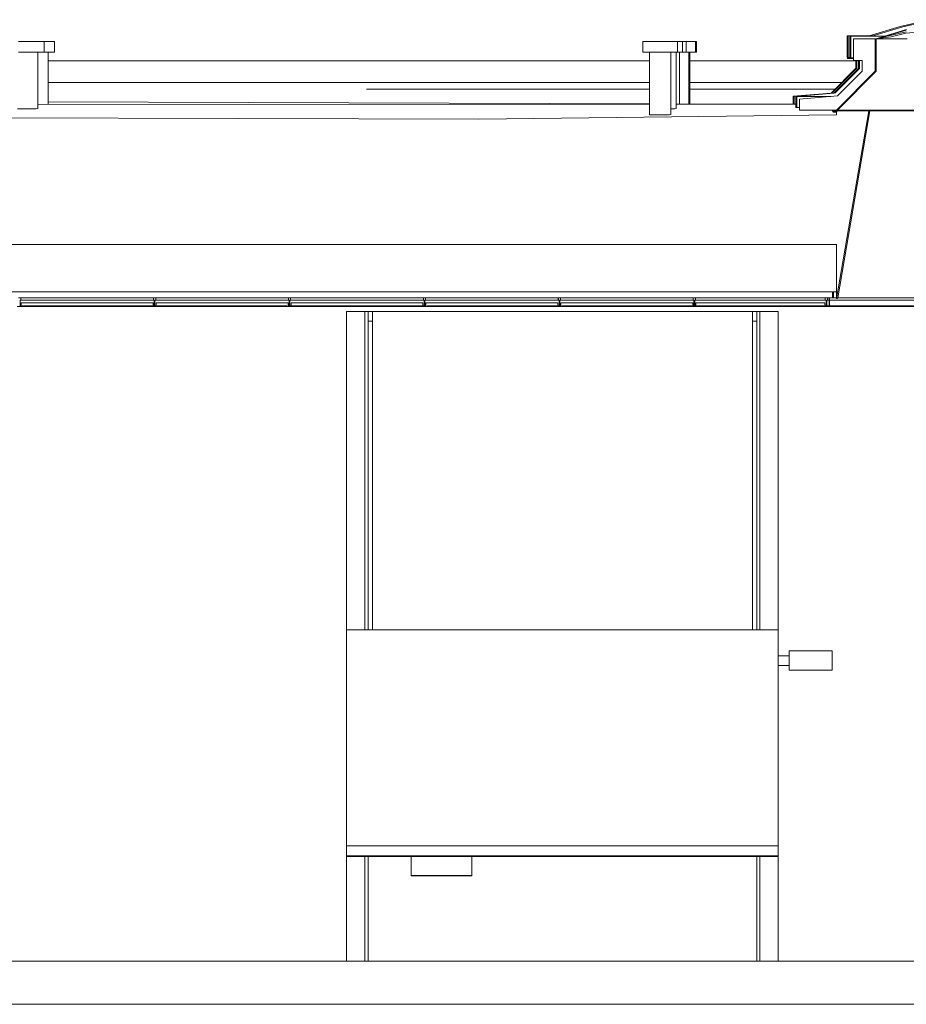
# Model space of a CAD drawing. Header units: metres. Extents: x 0 to 0.84, y 0 to 0.297.
# Tile 12 of 20: x 0.68039 to 0.68861, y 0.23838 to 0.2475. Entities that reach past the tile are written whole.
import ezdxf

# ---------------------------------------------------------------- set-up
doc = ezdxf.new("R2010")
doc.units = ezdxf.units.M
for name, color, linetype, lineweight in [('Architektur Allgemein', 7, 'Continuous', 25), ('Decke', 7, 'Continuous', 50), ('Fassade', 7, 'Continuous', 25), ('Lichtkuppel', 7, 'Continuous', 25), ('Standard', 7, 'Continuous', 25)]:
    doc.layers.add(name, color=color, linetype=linetype, lineweight=lineweight)

msp = doc.modelspace()

# ---------------------------------------------------------------- linework, layer by layer
at = {"layer": 'Architektur Allgemein', "color": 7, "linetype": 'Continuous', "lineweight": 13, "transparency": 33554687}
for p, q in [((0.6879583, 0.244915), (0.6882582, 0.2466522)), ((0.6882582, 0.2466522), (0.6879583, 0.2466486)), ((0.6879583, 0.2466486), (0.6879583, 0.2466161)), ((0.6879583, 0.245415), (0.6879583, 0.244915))]:
    msp.add_line(p, q, dxfattribs=at)
at = {"layer": 'Decke', "color": 7, "linetype": 'Continuous', "lineweight": 13, "transparency": 33554687}
for p, q in [((0.6846475, 0.2465763), (0.6769185, 0.2465956)), ((0.6879583, 0.2466161), (0.6846475, 0.2465763)), ((0.6776576, 0.245415), (0.6879583, 0.245415))]:
    msp.add_line(p, q, dxfattribs=at)
at = {"layer": 'Fassade', "color": 7, "linetype": 'Continuous', "lineweight": 13, "transparency": 33554687}
for p, q in [((0.6803688, 0.244839), (0.6804169, 0.244839)), ((0.6804028, 0.244919), (0.6803829, 0.244919)), ((0.6803958, 0.244845), (0.6803958, 0.244899)), ((0.6803958, 0.244899), (0.6804028, 0.244899)), ((0.6804069, 0.244845), (0.6803958, 0.244845)), ((0.6804028, 0.244899), (0.6804028, 0.244919)), ((0.6804069, 0.2448749), (0.6804069, 0.244845)), ((0.6816289, 0.2448749), (0.6804069, 0.2448749)), ((0.6804169, 0.244839), (0.6804169, 0.244845)), ((0.6804169, 0.244845), (0.6816188, 0.244845)), ((0.6816188, 0.244845), (0.6816188, 0.244839)), ((0.6816188, 0.244839), (0.6816668, 0.244839)), ((0.6816289, 0.244845), (0.6816289, 0.2448749)), ((0.6816398, 0.244845), (0.6816289, 0.244845)), ((0.6816329, 0.244919), (0.6816329, 0.244899)), ((0.6816529, 0.244919), (0.6816329, 0.244919)), ((0.6816329, 0.244899), (0.6816398, 0.244899)), ((0.6816398, 0.244899), (0.6816398, 0.244845)), ((0.6816459, 0.244845), (0.6816459, 0.244899)), ((0.6816459, 0.244899), (0.6816529, 0.244899)), ((0.6816569, 0.244845), (0.6816459, 0.244845)), ((0.6816529, 0.244899), (0.6816529, 0.244919)), ((0.6816569, 0.2448749), (0.6816569, 0.244845)), ((0.6828788, 0.2448749), (0.6816569, 0.2448749)), ((0.6816668, 0.244839), (0.6816668, 0.244845)), ((0.6816668, 0.244845), (0.6828689, 0.244845)), ((0.6828689, 0.244845), (0.6828689, 0.244839)), ((0.6828689, 0.244839), (0.6829168, 0.244839)), ((0.6828788, 0.244845), (0.6828788, 0.2448749)), ((0.6828898, 0.244845), (0.6828788, 0.244845)), ((0.6828828, 0.244919), (0.6828828, 0.244899)), ((0.6829029, 0.244919), (0.6828828, 0.244919)), ((0.6828828, 0.244899), (0.6828898, 0.244899)), ((0.6828898, 0.244899), (0.6828898, 0.244845)), ((0.6828959, 0.244845), (0.6828959, 0.244899)), ((0.6828959, 0.244899), (0.6829029, 0.244899)), ((0.6829069, 0.244845), (0.6828959, 0.244845)), ((0.6829029, 0.244899), (0.6829029, 0.244919)), ((0.6829069, 0.2448749), (0.6829069, 0.244845)), ((0.6841288, 0.2448749), (0.6829069, 0.2448749)), ((0.6829168, 0.244839), (0.6829168, 0.244845)), ((0.6829168, 0.244845), (0.6841189, 0.244845)), ((0.6841189, 0.244845), (0.6841189, 0.244839)), ((0.6841189, 0.244839), (0.6841669, 0.244839)), ((0.6841288, 0.244845), (0.6841288, 0.2448749)), ((0.6841398, 0.244845), (0.6841288, 0.244845)), ((0.6841328, 0.244919), (0.6841328, 0.244899)), ((0.6841528, 0.244919), (0.6841328, 0.244919)), ((0.6841328, 0.244899), (0.6841398, 0.244899)), ((0.6841398, 0.244899), (0.6841398, 0.244845)), ((0.6841459, 0.244845), (0.6841459, 0.244899)), ((0.6841459, 0.244899), (0.6841528, 0.244899)), ((0.6841568, 0.244845), (0.6841459, 0.244845)), ((0.6841528, 0.244899), (0.6841528, 0.244919)), ((0.6841568, 0.2448749), (0.6841568, 0.244845)), ((0.6853788, 0.2448749), (0.6841568, 0.2448749)), ((0.6841669, 0.244845), (0.6853688, 0.244845)), ((0.6841669, 0.244839), (0.6841669, 0.244845)), ((0.6853688, 0.244845), (0.6853688, 0.244839)), ((0.6853688, 0.244839), (0.6854169, 0.244839)), ((0.6853788, 0.244845), (0.6853788, 0.2448749)), ((0.6853899, 0.244845), (0.6853788, 0.244845)), ((0.6853829, 0.244919), (0.6853829, 0.244899)), ((0.6854028, 0.244919), (0.6853829, 0.244919)), ((0.6853829, 0.244899), (0.6853899, 0.244899)), ((0.6853899, 0.244899), (0.6853899, 0.244845)), ((0.6853958, 0.244845), (0.6853958, 0.244899)), ((0.6853958, 0.244899), (0.6854028, 0.244899)), ((0.6854069, 0.244845), (0.6853958, 0.244845)), ((0.6854028, 0.244899), (0.6854028, 0.244919)), ((0.6854069, 0.2448749), (0.6854069, 0.244845)), ((0.6866289, 0.2448749), (0.6854069, 0.2448749)), ((0.6854169, 0.244845), (0.6866188, 0.244845)), ((0.6854169, 0.244839), (0.6854169, 0.244845)), ((0.6866188, 0.244845), (0.6866188, 0.244839)), ((0.6866188, 0.244839), (0.6866669, 0.244839)), ((0.6866289, 0.244845), (0.6866289, 0.2448749)), ((0.6866399, 0.244845), (0.6866289, 0.244845)), ((0.6866329, 0.244919), (0.6866329, 0.244899)), ((0.6866529, 0.244919), (0.6866329, 0.244919)), ((0.6866329, 0.244899), (0.6866399, 0.244899)), ((0.6866399, 0.244899), (0.6866399, 0.244845)), ((0.6866459, 0.244845), (0.6866459, 0.244899)), ((0.6866459, 0.244899), (0.6866529, 0.244899)), ((0.6866569, 0.244845), (0.6866459, 0.244845)), ((0.6866529, 0.244899), (0.6866529, 0.244919)), ((0.6866569, 0.2448749), (0.6866569, 0.244845)), ((0.6878524, 0.2448749), (0.6866569, 0.2448749)), ((0.6866669, 0.244845), (0.6878424, 0.244845)), ((0.6866669, 0.244839), (0.6866669, 0.244845)), ((0.6878424, 0.244845), (0.6878424, 0.244839)), ((0.6878424, 0.244839), (0.6878904, 0.244839)), ((0.6878524, 0.244845), (0.6878524, 0.2448749)), ((0.6878633, 0.244845), (0.6878524, 0.244845)), ((0.6878563, 0.244919), (0.6878563, 0.244899)), ((0.6878764, 0.244919), (0.6878563, 0.244919)), ((0.6878563, 0.244899), (0.6878633, 0.244899)), ((0.6878633, 0.244899), (0.6878633, 0.244845)), ((0.6878694, 0.244845), (0.6878694, 0.244899)), ((0.6878694, 0.244899), (0.6878764, 0.244899)), ((0.6878904, 0.244845), (0.6878694, 0.244845)), ((0.6878764, 0.244899), (0.6878764, 0.244919)), ((0.6878904, 0.244839), (0.6878904, 0.244845))]:
    msp.add_line(p, q, dxfattribs=at)
at = {"layer": 'Lichtkuppel', "color": 7, "linetype": 'Continuous', "lineweight": 13, "transparency": 33554687}
for p, q in [((0.6881183, 0.2473195), (0.6881183, 0.2471195)), ((0.6883183, 0.2473195), (0.6881183, 0.2473195)), ((0.6883183, 0.2471195), (0.6883183, 0.2473195)), ((0.6881183, 0.2471195), (0.6881983, 0.2471195)), ((0.6881983, 0.2471195), (0.6881983, 0.2470195)), ((0.6883183, 0.2470195), (0.6883183, 0.2471195)), ((0.6879583, 0.2466595), (0.6883183, 0.2470195)), ((0.6881983, 0.2470195), (0.687969, 0.2467902)), ((0.687969, 0.2467902), (0.6876182, 0.2467595)), ((0.6876182, 0.2467595), (0.6876182, 0.2466595)), ((0.6876182, 0.2466595), (0.6879583, 0.2466595))]:
    msp.add_line(p, q, dxfattribs=at)
at = {"layer": 'Standard', "color": 7, "linetype": 'Continuous', "lineweight": 13, "transparency": 33554687}
for p, q in [((0.6885483, 0.2474346), (0.6888333, 0.2474971)), ((0.6888585, 0.2474948), (0.6885735, 0.2474322)), ((0.6882633, 0.2473471), (0.6885483, 0.2474346)), ((0.6885735, 0.2474322), (0.6882885, 0.2473447)), ((0.6886057, 0.2474015), (0.6883271, 0.2473213)), ((0.6883462, 0.2473268), (0.6886073, 0.247407)), ((0.6880596, 0.2473471), (0.6880596, 0.2471471)), ((0.688067, 0.2473471), (0.6880596, 0.2473471)), ((0.688067, 0.2471471), (0.688067, 0.2473471)), ((0.6882961, 0.2473471), (0.688067, 0.2473471)), ((0.6880846, 0.2473447), (0.6880846, 0.2471447)), ((0.6880922, 0.2473447), (0.6880846, 0.2473447)), ((0.6880922, 0.2473447), (0.6880922, 0.2471447)), ((0.6884044, 0.2473447), (0.6880922, 0.2473447)), ((0.6882609, 0.2473471), (0.6882628, 0.2473474)), ((0.6882617, 0.2473471), (0.6882656, 0.247348)), ((0.6882625, 0.2473471), (0.6882751, 0.2473508)), ((0.688288, 0.247345), (0.6882861, 0.2473447)), ((0.688291, 0.2473456), (0.6882869, 0.2473447)), ((0.6882877, 0.2473447), (0.6883007, 0.2473484)), ((0.6884653, 0.2473392), (0.6883183, 0.2473195)), ((0.6883271, 0.2473195), (0.6883183, 0.2473195)), ((0.6883183, 0.2473195), (0.6883191, 0.2473195)), ((0.6884653, 0.2473392), (0.6883191, 0.2473195)), ((0.6883191, 0.2473195), (0.6883207, 0.2473195)), ((0.6883203, 0.2473198), (0.6886041, 0.2473851)), ((0.6883207, 0.2473195), (0.6883229, 0.24732)), ((0.6883207, 0.2473195), (0.6883223, 0.2473195)), ((0.688325, 0.2473203), (0.6883223, 0.2473195)), ((0.6883223, 0.2473195), (0.6883239, 0.2473195)), ((0.6883239, 0.2473195), (0.6883255, 0.2473195)), ((0.6883255, 0.2473195), (0.6883271, 0.2473195)), ((0.6886136, 0.2473195), (0.6883271, 0.2473195)), ((0.6883287, 0.2471195), (0.6883287, 0.2473195)), ((0.6886033, 0.2473711), (0.6884653, 0.2473392)), ((0.6887487, 0.2473851), (0.6886033, 0.2473711)), ((0.6804607, 0.247295), (0.6803806, 0.247295)), ((0.6805406, 0.247295), (0.6804607, 0.247295)), ((0.6805989, 0.247295), (0.6805406, 0.247295)), ((0.6806201, 0.247295), (0.6805989, 0.247295)), ((0.6806371, 0.247295), (0.6806201, 0.247295)), ((0.6806201, 0.2471949), (0.6806201, 0.247295)), ((0.6806955, 0.247295), (0.6806371, 0.247295)), ((0.6807166, 0.247295), (0.6806955, 0.247295)), ((0.6807166, 0.2471949), (0.6807166, 0.247295)), ((0.6861663, 0.247295), (0.6861663, 0.2471949)), ((0.6861879, 0.247295), (0.6861663, 0.247295)), ((0.6862467, 0.247295), (0.6861879, 0.247295)), ((0.6863268, 0.247295), (0.6862467, 0.247295)), ((0.6864067, 0.247295), (0.6863268, 0.247295)), ((0.6864651, 0.247295), (0.6864067, 0.247295)), ((0.6864863, 0.247295), (0.6864651, 0.247295)), ((0.6865129, 0.247295), (0.6864863, 0.247295)), ((0.6864863, 0.2471949), (0.6864863, 0.247295)), ((0.6865341, 0.247295), (0.6865129, 0.247295)), ((0.6865455, 0.247295), (0.6865341, 0.247295)), ((0.6865341, 0.2471949), (0.6865341, 0.247295)), ((0.6865667, 0.247295), (0.6865455, 0.247295)), ((0.6865667, 0.2471949), (0.6865667, 0.247295)), ((0.6865735, 0.247295), (0.6865667, 0.247295)), ((0.6866319, 0.247295), (0.6865735, 0.247295)), ((0.686653, 0.247295), (0.6866319, 0.247295)), ((0.6866624, 0.247295), (0.686653, 0.247295)), ((0.686653, 0.2471949), (0.686653, 0.247295)), ((0.6866624, 0.2471949), (0.6866624, 0.247295)), ((0.6804607, 0.2471949), (0.6803806, 0.2471949)), ((0.6805406, 0.2471949), (0.6804607, 0.2471949)), ((0.6805989, 0.2471949), (0.6805406, 0.2471949)), ((0.6805601, 0.2471949), (0.6805601, 0.2466731)), ((0.6806201, 0.2471949), (0.6805989, 0.2471949)), ((0.6806371, 0.2471949), (0.6806201, 0.2471949)), ((0.6806955, 0.2471949), (0.6806371, 0.2471949)), ((0.6806566, 0.2471949), (0.6806566, 0.2467123)), ((0.6807166, 0.2471949), (0.6806955, 0.2471949)), ((0.6861879, 0.2471949), (0.6861663, 0.2471949)), ((0.6862467, 0.2471949), (0.6861879, 0.2471949)), ((0.6862262, 0.2466149), (0.6862262, 0.2471949)), ((0.6863268, 0.2471949), (0.6862467, 0.2471949)), ((0.6864067, 0.2471949), (0.6863268, 0.2471949)), ((0.6864651, 0.2471949), (0.6864067, 0.2471949)), ((0.6864262, 0.2471949), (0.6864262, 0.2466173)), ((0.6864863, 0.2471949), (0.6864651, 0.2471949)), ((0.6864741, 0.2471949), (0.6864741, 0.2466739)), ((0.6865129, 0.2471949), (0.6864863, 0.2471949)), ((0.6865066, 0.2471949), (0.6865066, 0.2467153)), ((0.6865341, 0.2471949), (0.6865129, 0.2471949)), ((0.6865455, 0.2471949), (0.6865341, 0.2471949)), ((0.6865667, 0.2471949), (0.6865455, 0.2471949)), ((0.6865735, 0.2471949), (0.6865667, 0.2471949)), ((0.6866319, 0.2471949), (0.6865735, 0.2471949)), ((0.6865931, 0.2471949), (0.6865931, 0.2467155)), ((0.6866024, 0.2471949), (0.6866024, 0.2467155)), ((0.686653, 0.2471949), (0.6866319, 0.2471949)), ((0.6866624, 0.2471949), (0.686653, 0.2471949)), ((0.6880596, 0.2471471), (0.688067, 0.2471471)), ((0.6880625, 0.2471471), (0.6880625, 0.2471365)), ((0.6880625, 0.2471365), (0.6880701, 0.2471365)), ((0.688067, 0.2471471), (0.6880846, 0.2471471)), ((0.6880701, 0.2471471), (0.6880701, 0.2471365)), ((0.6880701, 0.2471365), (0.6881183, 0.2471365)), ((0.6880846, 0.2471447), (0.6880922, 0.2471447)), ((0.6880922, 0.2471447), (0.6881183, 0.2471447)), ((0.6881398, 0.2471195), (0.6881398, 0.2470471)), ((0.6881468, 0.2471195), (0.6881468, 0.2470471)), ((0.6881649, 0.2471195), (0.6881649, 0.2470447)), ((0.6881721, 0.2471195), (0.6881721, 0.2470447)), ((0.6883287, 0.2470195), (0.6883287, 0.2471195)), ((0.6806566, 0.2471151), (0.6862262, 0.2471151)), ((0.6866024, 0.2471151), (0.6881398, 0.2471151)), ((0.6881398, 0.2470471), (0.6879098, 0.2468179)), ((0.6881468, 0.2470471), (0.6879181, 0.2468179)), ((0.6881649, 0.2470447), (0.6879349, 0.2468154)), ((0.6881721, 0.2470447), (0.6879434, 0.2468154)), ((0.6879706, 0.2466595), (0.6883287, 0.2470195)), ((0.6836057, 0.246915), (0.6806566, 0.246915)), ((0.6862262, 0.246915), (0.6836057, 0.246915)), ((0.6862262, 0.246855), (0.6836057, 0.246855)), ((0.6880073, 0.246915), (0.6866024, 0.246915)), ((0.6879471, 0.246855), (0.6866024, 0.246855)), ((0.6879098, 0.2468179), (0.6875582, 0.2467871)), ((0.6875582, 0.2467871), (0.6875582, 0.246716)), ((0.6875684, 0.2467871), (0.6875582, 0.2467871)), ((0.6875684, 0.2467871), (0.6875684, 0.246716)), ((0.687611, 0.2467871), (0.6875684, 0.2467871)), ((0.6879349, 0.2468154), (0.6875833, 0.2467847)), ((0.6875833, 0.2467847), (0.6875833, 0.2466847)), ((0.6875937, 0.2467847), (0.6875833, 0.2467847)), ((0.6875937, 0.2467847), (0.6875937, 0.2466847)), ((0.6879067, 0.2467847), (0.6875937, 0.2467847)), ((0.6803737, 0.2466718), (0.6804104, 0.246671)), ((0.6804104, 0.246671), (0.6804605, 0.2466707)), ((0.6804605, 0.2466707), (0.6805104, 0.246671)), ((0.6805104, 0.246671), (0.6805469, 0.2466719)), ((0.6805469, 0.2466719), (0.6805601, 0.2466731)), ((0.6862262, 0.2467153), (0.6805601, 0.2467122)), ((0.6862262, 0.2467153), (0.6805601, 0.2467122)), ((0.6806566, 0.2467359), (0.6862262, 0.2467168)), ((0.6864262, 0.2466719), (0.6864608, 0.2466727)), ((0.6864608, 0.2466727), (0.6864741, 0.2466739)), ((0.6875833, 0.246716), (0.6864741, 0.2467153)), ((0.6875833, 0.246716), (0.6864741, 0.2467153)), ((0.6875937, 0.2466847), (0.6875833, 0.2466847)), ((0.6876182, 0.2466847), (0.6875937, 0.2466847)), ((0.6862262, 0.2466149), (0.6862397, 0.2466149)), ((0.6862397, 0.2466149), (0.6862766, 0.2466152)), ((0.6862766, 0.2466152), (0.6863265, 0.2466158)), ((0.6863265, 0.2466158), (0.6863765, 0.2466165)), ((0.6863765, 0.2466165), (0.686413, 0.2466171)), ((0.686413, 0.2466171), (0.6864262, 0.2466173)), ((0.687925, 0.2466522), (0.6879242, 0.2466486)), ((0.6879327, 0.246639), (0.6879242, 0.2466486)), ((0.687925, 0.2466486), (0.687925, 0.2466522)), ((0.6879319, 0.2466522), (0.687925, 0.2466522)), ((0.6879319, 0.2466486), (0.687925, 0.2466486)), ((0.6879319, 0.2466522), (0.6879319, 0.2466486)), ((0.6879327, 0.2466486), (0.6879319, 0.2466522)), ((0.6879319, 0.2466522), (0.687969, 0.2466522)), ((0.687969, 0.246649), (0.6879327, 0.2466486)), ((0.6879327, 0.246639), (0.6879327, 0.2466486)), ((0.6879583, 0.2466392), (0.6879327, 0.246639)), ((0.6879583, 0.2466595), (0.6879706, 0.2466595)), ((0.687969, 0.2466487), (0.687969, 0.2466522)), ((0.6882582, 0.2466522), (0.687969, 0.2466522)), ((0.6879706, 0.2466595), (0.6909583, 0.2466595)), ((0.688269, 0.2466522), (0.6879714, 0.244919)), ((0.6882241, 0.2466522), (0.6888281, 0.2466595)), ((0.688269, 0.2466522), (0.6882582, 0.2466522)), ((0.6906583, 0.2466522), (0.688269, 0.2466522)), ((0.6782346, 0.244975), (0.6879583, 0.244975)), ((0.6879242, 0.244975), (0.6879242, 0.244919)), ((0.6879327, 0.244919), (0.6879327, 0.244975)), ((0.6804028, 0.244919), (0.6816324, 0.244919)), ((0.6804028, 0.244899), (0.6816324, 0.244899)), ((0.6804065, 0.244845), (0.6804065, 0.2448749)), ((0.6804069, 0.2448749), (0.6804065, 0.2448749)), ((0.6804169, 0.244839), (0.6816185, 0.244839)), ((0.6816185, 0.244845), (0.6816185, 0.244839)), ((0.6816185, 0.244839), (0.6816188, 0.244839)), ((0.6816324, 0.244919), (0.6816324, 0.244899)), ((0.6816324, 0.244919), (0.6816329, 0.244919)), ((0.6816324, 0.244899), (0.6816329, 0.244899)), ((0.6816395, 0.244899), (0.6816395, 0.244845)), ((0.6816529, 0.244919), (0.6828824, 0.244919)), ((0.6816529, 0.244899), (0.6828824, 0.244899)), ((0.6816564, 0.244845), (0.6816564, 0.2448749)), ((0.6816569, 0.2448749), (0.6816564, 0.2448749)), ((0.6816668, 0.244839), (0.6828685, 0.244839)), ((0.6828685, 0.244845), (0.6828685, 0.244839)), ((0.6828685, 0.244839), (0.6828689, 0.244839)), ((0.6828824, 0.244919), (0.6828824, 0.244899)), ((0.6828824, 0.244919), (0.6828828, 0.244919)), ((0.6828824, 0.244899), (0.6828828, 0.244899)), ((0.6828895, 0.244899), (0.6828895, 0.244845)), ((0.6829029, 0.244919), (0.6841325, 0.244919)), ((0.6829029, 0.244899), (0.6841325, 0.244899)), ((0.6829064, 0.244845), (0.6829064, 0.2448749)), ((0.6829069, 0.2448749), (0.6829064, 0.2448749)), ((0.6829168, 0.244839), (0.6841185, 0.244839)), ((0.6841185, 0.244845), (0.6841185, 0.244839)), ((0.6841185, 0.244839), (0.6841189, 0.244839)), ((0.6841325, 0.244919), (0.6841325, 0.244899)), ((0.6841325, 0.244919), (0.6841328, 0.244919)), ((0.6841325, 0.244899), (0.6841328, 0.244899)), ((0.6841395, 0.244899), (0.6841395, 0.244845)), ((0.6841528, 0.244919), (0.6853825, 0.244919)), ((0.6841528, 0.244899), (0.6853825, 0.244899)), ((0.6841565, 0.244845), (0.6841565, 0.2448749)), ((0.6841568, 0.2448749), (0.6841565, 0.2448749)), ((0.6841669, 0.244839), (0.6853685, 0.244839)), ((0.6853685, 0.244845), (0.6853685, 0.244839)), ((0.6853685, 0.244839), (0.6853688, 0.244839)), ((0.6853825, 0.244919), (0.6853825, 0.244899)), ((0.6853825, 0.244919), (0.6853829, 0.244919)), ((0.6853825, 0.244899), (0.6853829, 0.244899)), ((0.6853894, 0.244899), (0.6853894, 0.244845)), ((0.6854028, 0.244919), (0.6866324, 0.244919)), ((0.6854028, 0.244899), (0.6866324, 0.244899)), ((0.6854065, 0.244845), (0.6854065, 0.2448749)), ((0.6854069, 0.2448749), (0.6854065, 0.2448749)), ((0.6854169, 0.244839), (0.6866185, 0.244839)), ((0.6866185, 0.244845), (0.6866185, 0.244839)), ((0.6866185, 0.244839), (0.6866188, 0.244839)), ((0.6866324, 0.244919), (0.6866324, 0.244899)), ((0.6866324, 0.244919), (0.6866329, 0.244919)), ((0.6866324, 0.244899), (0.6866329, 0.244899)), ((0.6866395, 0.244899), (0.6866395, 0.244845)), ((0.6866529, 0.244919), (0.6878563, 0.244919)), ((0.6866529, 0.244899), (0.6878563, 0.244899)), ((0.6866564, 0.244845), (0.6866564, 0.2448749)), ((0.6866569, 0.2448749), (0.6866564, 0.2448749)), ((0.6866669, 0.244839), (0.6878424, 0.244839)), ((0.6878531, 0.2448749), (0.6878524, 0.2448749)), ((0.6878531, 0.244845), (0.6878531, 0.2448749)), ((0.6878701, 0.244845), (0.6878701, 0.244899)), ((0.687877, 0.244919), (0.6878764, 0.244919)), ((0.687877, 0.244899), (0.6878764, 0.244899)), ((0.687877, 0.244899), (0.687877, 0.244919)), ((0.687877, 0.244919), (0.6878912, 0.244919)), ((0.687877, 0.244899), (0.6878912, 0.244899)), ((0.6878911, 0.244845), (0.6878904, 0.244845)), ((0.6878911, 0.244839), (0.6878904, 0.244839)), ((0.6878911, 0.244845), (0.6878912, 0.244845)), ((0.6878912, 0.244839), (0.6878911, 0.244839)), ((0.6878912, 0.244899), (0.6878912, 0.244919)), ((0.6878912, 0.244919), (0.6878912, 0.244899)), ((0.6878912, 0.244919), (0.6878912, 0.244919)), ((0.6878912, 0.244899), (0.6878912, 0.244899)), ((0.6878912, 0.244845), (0.6878912, 0.244899)), ((0.6878912, 0.244899), (0.6878912, 0.244845)), ((0.6878912, 0.244899), (0.6878912, 0.244899)), ((0.6878912, 0.244845), (0.6878912, 0.244845)), ((0.6878957, 0.244845), (0.6878912, 0.244845)), ((0.6878957, 0.244839), (0.6878912, 0.244839)), ((0.6878957, 0.244845), (0.6878958, 0.244845)), ((0.6878959, 0.244839), (0.6878957, 0.244839)), ((0.6878958, 0.244899), (0.6878958, 0.244919)), ((0.6878958, 0.244919), (0.6878959, 0.244919)), ((0.6878958, 0.244899), (0.6878958, 0.244899)), ((0.6878958, 0.244845), (0.6878958, 0.244899)), ((0.6878959, 0.244919), (0.6878959, 0.244899)), ((0.6879583, 0.244919), (0.6878959, 0.244919)), ((0.6878959, 0.244899), (0.6878959, 0.244845)), ((0.6878959, 0.244899), (0.6878959, 0.244899)), ((0.6891379, 0.244899), (0.6878959, 0.244899)), ((0.6878959, 0.244845), (0.6878959, 0.244845)), ((0.6878986, 0.244845), (0.6878959, 0.244845)), ((0.6878986, 0.244839), (0.6878959, 0.244839)), ((0.6891379, 0.244845), (0.6878986, 0.244845)), ((0.6891379, 0.244839), (0.6878986, 0.244839)), ((0.6879706, 0.244915), (0.6879583, 0.244915)), ((0.6879713, 0.244919), (0.6879706, 0.244915)), ((0.6891379, 0.244919), (0.6879713, 0.244919)), ((0.6834207, 0.244705), (0.6834207, 0.244795)), ((0.6834207, 0.244795), (0.6834207, 0.244795)), ((0.6834207, 0.244795), (0.6834207, 0.2398443)), ((0.6834207, 0.244795), (0.6834207, 0.244795)), ((0.6834207, 0.244795), (0.6835907, 0.244795)), ((0.6835907, 0.244795), (0.6835907, 0.2418443)), ((0.6835907, 0.244795), (0.6836207, 0.244795)), ((0.6836207, 0.244795), (0.6836607, 0.244795)), ((0.6836207, 0.2418443), (0.6836207, 0.244795)), ((0.6836607, 0.2418443), (0.6836607, 0.244795)), ((0.6836607, 0.244795), (0.6871806, 0.244795)), ((0.6871806, 0.244795), (0.6872207, 0.244795)), ((0.6871806, 0.2418443), (0.6871806, 0.244795)), ((0.6872207, 0.244795), (0.6872207, 0.2418443)), ((0.6872207, 0.244795), (0.6872207, 0.244795)), ((0.6872207, 0.244795), (0.6872507, 0.244795)), ((0.6872507, 0.2418443), (0.6872507, 0.244795)), ((0.6872507, 0.244795), (0.6872507, 0.244795)), ((0.6872507, 0.244795), (0.6874207, 0.244795)), ((0.6874207, 0.2418443), (0.6874207, 0.244795)), ((0.6834207, 0.244705), (0.6834207, 0.244705)), ((0.6836607, 0.244705), (0.6836207, 0.244705)), ((0.6872207, 0.244705), (0.6871806, 0.244705)), ((0.6834207, 0.2398443), (0.6834207, 0.2418443)), ((0.6834207, 0.2418443), (0.6834207, 0.2418443)), ((0.6834207, 0.2418443), (0.6834207, 0.2418443)), ((0.6834207, 0.2398443), (0.6834207, 0.2418443)), ((0.6854207, 0.2418443), (0.6834207, 0.2418443)), ((0.6874207, 0.2418443), (0.6854207, 0.2418443)), ((0.6874207, 0.2398443), (0.6874207, 0.2418443)), ((0.6875206, 0.24165), (0.6875206, 0.24165)), ((0.6875206, 0.24147), (0.6875206, 0.24165)), ((0.6879207, 0.24165), (0.6875206, 0.24165)), ((0.6879207, 0.24147), (0.6879207, 0.24165)), ((0.6834207, 0.241605), (0.6834207, 0.241605)), ((0.6834207, 0.241515), (0.6834207, 0.241605)), ((0.6875206, 0.241605), (0.6874207, 0.241605)), ((0.6875206, 0.241515), (0.6875206, 0.241605)), ((0.6834207, 0.241515), (0.6834207, 0.241515)), ((0.6874207, 0.241515), (0.6875206, 0.241515)), ((0.6875206, 0.24147), (0.6875206, 0.24147)), ((0.6875206, 0.24147), (0.6879207, 0.24147)), ((0.6834207, 0.2398443), (0.6834207, 0.2398443)), ((0.6834207, 0.2398443), (0.6834207, 0.2398443)), ((0.6834207, 0.2398443), (0.6834207, 0.2398443)), ((0.6834207, 0.2398443), (0.6854207, 0.2398443)), ((0.6834207, 0.2397494), (0.6834207, 0.2398443)), ((0.6854207, 0.2398443), (0.6874207, 0.2398443)), ((0.6874207, 0.2398443), (0.6874207, 0.2397494)), ((0.6834207, 0.2397494), (0.6834207, 0.238775)), ((0.6834207, 0.2397494), (0.6834207, 0.2397494)), ((0.6834207, 0.2397494), (0.6834207, 0.2397443)), ((0.6874207, 0.2397494), (0.6834207, 0.2397494)), ((0.6874207, 0.2397443), (0.6834207, 0.2397443)), ((0.6835907, 0.2397443), (0.6835907, 0.238775)), ((0.6836207, 0.238775), (0.6836207, 0.2397443)), ((0.6840207, 0.2395693), (0.6840207, 0.2397443)), ((0.6845807, 0.2397443), (0.6845807, 0.2395693)), ((0.6872207, 0.2397443), (0.6872207, 0.238775)), ((0.6872507, 0.238775), (0.6872507, 0.2397443)), ((0.6874207, 0.2397494), (0.6874207, 0.2397443)), ((0.6874207, 0.238775), (0.6874207, 0.2397443)), ((0.6840207, 0.2395693), (0.6840207, 0.2395693)), ((0.6840207, 0.2395693), (0.6840207, 0.2395644)), ((0.6845807, 0.2395693), (0.6840207, 0.2395693)), ((0.6845807, 0.2395644), (0.6840207, 0.2395644)), ((0.6845807, 0.2395693), (0.6845807, 0.2395644)), ((0.6926323, 0.238775), (0.6786801, 0.238775)), ((0.6786801, 0.238375), (0.6926323, 0.238375))]:
    msp.add_line(p, q, dxfattribs=at)

doc.saveas('drawing.dxf')
